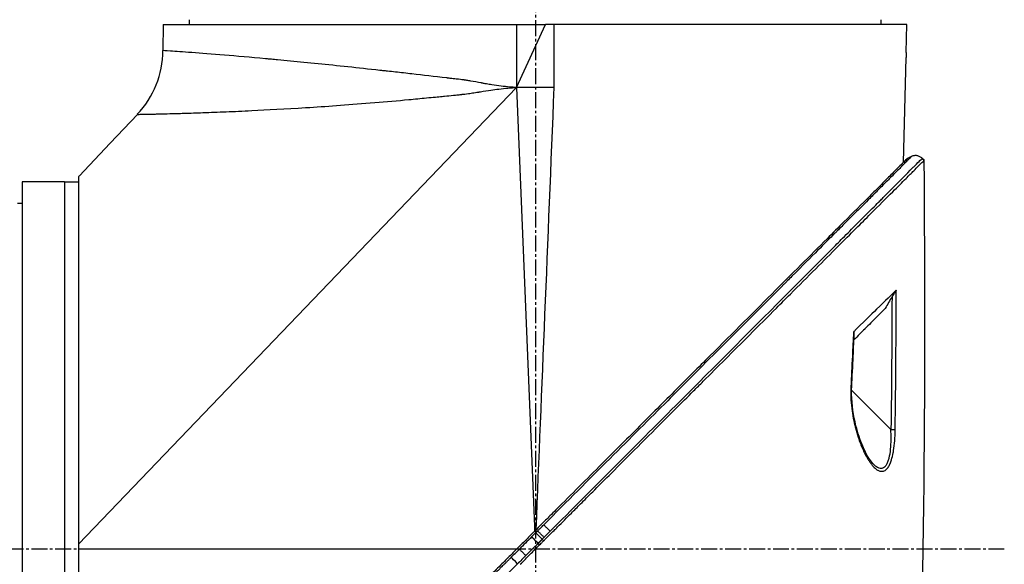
# Model space of a CAD drawing. Header units: millimetres. Extents: x 0 to 4378, y 0 to 2397.
# Tile 110 of 256: x 298 to 402, y 1757 to 1815. Entities that reach past the tile are written whole.
import ezdxf

# ---------------------------------------------------------------- set-up
doc = ezdxf.new("R2010")
doc.units = ezdxf.units.MM
doc.header["$LTSCALE"] = 0.2
doc.linetypes.add('CENTER2', pattern=[1.125, 0.75, -0.125, 0.125, -0.125])
doc.layers.add('02_Center Line', color=1, linetype='CENTER2')

# ---------------------------------------------------------------- blocks, each defined once
blk = doc.blocks.new('A$C30b498c3')
for p, q in [((71.18, 1314.2), (71.16, 1311.42)), ((71.18, 1314.2), (108.7, 1314.2)), ((73.99, 1314.2), (73.98, 1314.7)), ((108.7, 1314.2), (111.78, 1314.2)), ((108.7, 1314.2), (108.7, 1307.5)), ((108.7, 1307.5), (111.78, 1314.2)), ((112.7, 1314.2), (111.78, 1314.2)), ((150.15, 1314.2), (112.7, 1314.2)), ((112.7, 1307.5), (112.7, 1314.2)), ((147.41, 1314.2), (147.42, 1314.7)), ((150.07, 1311.2), (150.15, 1314.2)), ((149.77, 1299.55), (150.06, 1310.7)), ((62.2, 1259.02), (108.7, 1307.5)), ((108.7, 1307.5), (110.6, 1260.88)), ((112.7, 1307.5), (108.7, 1307.5)), ((68.44, 1304.65), (65.56, 1301.6)), ((62.27, 1298.1), (65.57, 1301.6)), ((65.56, 1301.6), (65.57, 1301.6)), ((150.18, 1299.73), (150.18, 1299.73)), ((151.97, 1299.77), (151.77, 1299.98)), ((151.77, 1299.98), (151.97, 1299.77)), ((56.2, 1297.5), (56.2, 1219.5)), ((60.7, 1297.5), (56.2, 1297.5)), ((60.7, 1297.5), (60.7, 1219.5)), ((60.7, 1297.5), (62.2, 1297.5)), ((60.7, 1297.5), (60.7, 1219.5)), ((62.2, 1298.03), (62.2, 1259.02)), ((149.73, 1297.93), (149.73, 1297.93)), ((55.7, 1295.21), (56.2, 1295.22)), ((146.99, 1283.19), (146.99, 1283.19)), ((148.45, 1271.19), (144.27, 1275.37)), ((111.34, 1274.18), (111.34, 1274.18)), ((148.89, 1270.8), (148.89, 1270.8)), ((111.14, 1269.4), (111.14, 1269.4)), ((111.05, 1267.07), (111.05, 1267.07)), ((111.07, 1267.57), (111.07, 1267.57)), ((146.54, 1267.57), (146.54, 1267.57)), ((147.55, 1266.75), (147.55, 1266.75)), ((110.6, 1260.88), (110.62, 1260.4)), ((62.2, 1259.02), (62.2, 1258.5)), ((111.15, 1258.95), (110.99, 1259.11)), ((111.42, 1259.54), (111.58, 1259.38)), ((62.2, 1258.5), (62.2, 1219.5)), ((108.72, 1258.5), (62.2, 1258.5)), ((62.2, 1258.5), (62.2, 1219.5))]:
    blk.add_line(p, q)
blk.add_arc((61.16, 1311.51), 10, 316.7002, 359.5)
at = {"extrusion": (0, 0, -1)}
for centre, major_axis, ratio, start_param, end_param in [((62.26, 1298.11), (-0.645, -0.685), 0.008693, 4.712313, 4.818503), ((62.26, 1298.11), (0.645, 0.685), 0.008695, 1.57072, 1.676912), ((-785.76, 1322.85), (-811.25, -457.19), 0.999757, 3.699285, 3.702015), ((-766.21, 1321.93), (-796.38, -443.68), 0.999758, 3.69711, 3.700721), ((143.94, 1279.01), (0.499, -0.023), 0.017622, 5.662599, 6.283185), ((143.78, 1275.72), (0.499, -0.025), 0.017552, 5.653897, 6.283186), ((110.99, 1259.11), (-0.707, 0.707), 0.000023, 4.712389, 6.027061), ((111.51, 1259.64), (-58.38, -58.45), 0.000062, 4.699422, 4.710548), ((108.82, 1256.94), (-0.707, 0.708), 0.013293, 4.712381, 6.026413)]:
    blk.add_ellipse(centre, major_axis=major_axis, ratio=ratio, start_param=start_param, end_param=end_param, dxfattribs=at)
for points, knots in [([(108.7, 1307.5), (108.23, 1307.52), (107.68, 1307.57), (106.75, 1307.69), (106.42, 1307.74), (105.89, 1307.82), (105.62, 1307.86), (105.29, 1307.92), (105.13, 1307.95), (105.04, 1307.97), (105.01, 1307.97), (104.98, 1307.98), (104.97, 1307.98), (104.53, 1308.06), (104.16, 1308.13), (103.7, 1308.21), (103.56, 1308.23), (103.37, 1308.26), (103.29, 1308.27), (103.19, 1308.29), (103.15, 1308.29), (103.13, 1308.3), (103.12, 1308.3), (103.11, 1308.3), (103.11, 1308.3), (103.03, 1308.31), (102.83, 1308.33), (102.37, 1308.39), (102.19, 1308.41), (101.87, 1308.45), (101.76, 1308.46), (101.59, 1308.48), (101.49, 1308.49), (101.38, 1308.5), (101.32, 1308.51), (101.29, 1308.51), (101.28, 1308.52), (101.27, 1308.52), (100, 1308.67), (98.77, 1308.81), (97, 1309.01), (96.42, 1309.07), (95.57, 1309.17), (95.15, 1309.21), (94.66, 1309.27), (94.42, 1309.29), (94.3, 1309.31), (94.25, 1309.31), (94.22, 1309.32), (94.2, 1309.32), (91.86, 1309.58), (89.66, 1309.81), (86.61, 1310.12), (85.63, 1310.21), (84.23, 1310.35), (83.78, 1310.39), (83.11, 1310.45), (82.78, 1310.48), (82.41, 1310.52), (82.22, 1310.54), (82.13, 1310.54), (82.09, 1310.55), (82.06, 1310.55), (82.05, 1310.55), (80.47, 1310.7), (79, 1310.82), (76.37, 1311.04), (75.21, 1311.13), (73.27, 1311.28), (72.5, 1311.33), (71.44, 1311.4), (71.16, 1311.42), (71.16, 1311.42)], [0, 0, 0, 0, 0.03125, 0.03125, 0.046875, 0.046875, 0.054688, 0.058594, 0.060547, 0.061523, 0.062012, 0.062012, 0.0625, 0.0625, 0.078125, 0.078125, 0.085938, 0.085938, 0.089844, 0.091797, 0.092773, 0.093262, 0.093506, 0.093506, 0.09375, 0.09375, 0.109375, 0.109375, 0.117188, 0.117188, 0.121094, 0.121094, 0.123047, 0.124023, 0.124512, 0.124878, 0.124878, 0.125, 0.125, 0.1875, 0.1875, 0.21875, 0.21875, 0.234375, 0.242188, 0.246094, 0.248047, 0.249023, 0.249023, 0.25, 0.25, 0.375, 0.375, 0.4375, 0.4375, 0.46875, 0.46875, 0.484375, 0.492188, 0.496094, 0.498047, 0.499023, 0.499023, 0.5, 0.5, 0.625, 0.625, 0.75, 0.75, 0.875, 0.875, 1, 1, 1, 1]), ([(150.07, 1311.2), (150.07, 1311.15), (150.07, 1311.1), (150.06, 1310.99), (150.06, 1310.94), (150.06, 1310.85), (150.06, 1310.81), (150.06, 1310.75), (150.06, 1310.72), (150.06, 1310.71), (150.06, 1310.7), (150.06, 1310.7), (150.06, 1310.7), (150.06, 1310.7), (150.06, 1310.7), (150.06, 1310.7), (150.06, 1310.7), (150.06, 1310.7)], [-0.15745551, -0.15745551, -0.15745551, -0.15745551, -0.14166117, -0.14166117, -0.12412913, -0.12412913, -0.1081014, -0.1081014, -0.0880942, -0.0880942, -0.08251292, -0.08251292, -0.08028474, -0.08028474, -0.07872837, -0.07872837, -0.07872826, -0.07872826, -0.07872826, -0.07872826]), ([(68.44, 1304.65), (68.44, 1304.65), (68.49, 1304.65), (68.62, 1304.65), (68.69, 1304.65), (68.77, 1304.66), (68.87, 1304.66), (68.92, 1304.66), (68.98, 1304.66), (69.04, 1304.66), (69.07, 1304.66), (69.1, 1304.66), (69.13, 1304.66), (69.15, 1304.66), (69.17, 1304.66), (69.19, 1304.66), (69.19, 1304.66), (69.2, 1304.66), (69.21, 1304.66), (69.22, 1304.66), (69.22, 1304.66), (69.23, 1304.66), (69.23, 1304.66), (69.23, 1304.66), (69.23, 1304.66), (69.23, 1304.66), (69.24, 1304.66), (69.24, 1304.66), (69.36, 1304.67), (69.49, 1304.67), (69.66, 1304.67), (69.74, 1304.67), (69.83, 1304.68), (69.92, 1304.68), (69.97, 1304.68), (70.02, 1304.68), (70.07, 1304.68), (70.1, 1304.68), (70.13, 1304.68), (70.15, 1304.68), (70.17, 1304.68), (70.18, 1304.68), (70.19, 1304.68), (70.2, 1304.68), (70.21, 1304.68), (70.22, 1304.68), (70.22, 1304.68), (70.23, 1304.68), (70.23, 1304.68), (70.23, 1304.68), (70.24, 1304.68), (70.24, 1304.68), (70.38, 1304.69), (70.55, 1304.69), (70.78, 1304.7), (70.89, 1304.7), (71.02, 1304.7), (71.16, 1304.71), (71.23, 1304.71), (71.3, 1304.71), (71.38, 1304.71), (71.41, 1304.71), (71.45, 1304.71), (71.49, 1304.71), (71.51, 1304.72), (71.53, 1304.72), (71.55, 1304.72), (71.57, 1304.72), (71.58, 1304.72), (71.59, 1304.72), (71.6, 1304.72), (71.61, 1304.72), (71.62, 1304.72), (71.98, 1304.73), (72.33, 1304.74), (72.63, 1304.74), (72.92, 1304.75), (73.17, 1304.76), (73.36, 1304.77), (73.36, 1304.77), (73.36, 1304.77), (73.37, 1304.77), (73.37, 1304.77), (73.39, 1304.77), (73.4, 1304.77), (73.73, 1304.78), (74.06, 1304.79), (74.4, 1304.8), (74.73, 1304.81), (75.07, 1304.82), (75.4, 1304.83), (75.42, 1304.83), (75.44, 1304.83), (75.47, 1304.83), (76.21, 1304.86), (77.01, 1304.89), (77.87, 1304.93), (78.72, 1304.96), (79.62, 1305), (80.58, 1305.05), (80.59, 1305.05), (80.59, 1305.05), (80.6, 1305.05), (82.24, 1305.13), (84.13, 1305.23), (86.3, 1305.36), (86.45, 1305.37), (86.61, 1305.38), (86.77, 1305.39), (88.81, 1305.53), (91.1, 1305.69), (93.64, 1305.9), (93.65, 1305.91), (93.66, 1305.91), (93.67, 1305.91), (94.84, 1306), (96.05, 1306.11), (97.28, 1306.22), (97.89, 1306.28), (98.52, 1306.34), (99.14, 1306.4), (99.46, 1306.43), (99.78, 1306.46), (100.09, 1306.49), (100.33, 1306.51), (100.57, 1306.54), (100.81, 1306.56), (100.89, 1306.57), (100.97, 1306.58), (101.05, 1306.58), (101.36, 1306.61), (101.68, 1306.65), (101.99, 1306.68), (102.15, 1306.69), (102.31, 1306.71), (102.47, 1306.73), (102.55, 1306.73), (102.63, 1306.74), (102.71, 1306.75), (102.75, 1306.76), (102.79, 1306.76), (102.83, 1306.76), (102.86, 1306.77), (102.9, 1306.77), (102.94, 1306.78), (102.96, 1306.78), (102.96, 1306.78), (102.96, 1306.78), (103.09, 1306.79), (103.3, 1306.82), (103.61, 1306.86), (103.77, 1306.89), (103.96, 1306.91), (104.17, 1306.95), (104.27, 1306.96), (104.38, 1306.98), (104.5, 1307), (104.56, 1307.01), (104.62, 1307.01), (104.69, 1307.02), (104.72, 1307.03), (104.75, 1307.03), (104.78, 1307.04), (104.8, 1307.04), (104.81, 1307.04), (104.83, 1307.05), (104.84, 1307.05), (104.84, 1307.05), (104.85, 1307.05), (104.86, 1307.05), (104.87, 1307.05), (104.88, 1307.05), (105.28, 1307.12), (105.64, 1307.17), (105.96, 1307.22), (106.28, 1307.27), (106.56, 1307.31), (106.8, 1307.34), (106.8, 1307.34), (106.8, 1307.34), (106.81, 1307.34), (107.15, 1307.38), (107.48, 1307.42), (107.79, 1307.44), (108.11, 1307.47), (108.41, 1307.49), (108.7, 1307.5)], [0, 0, 0, 0, 0.0625, 0.0625, 0.0625, 0.09375, 0.09375, 0.09375, 0.109375, 0.109375, 0.109375, 0.117187, 0.117187, 0.117187, 0.121094, 0.121094, 0.121094, 0.123047, 0.123047, 0.123047, 0.124023, 0.124023, 0.124023, 0.124512, 0.124512, 0.124512, 0.125, 0.125, 0.125, 0.15625, 0.15625, 0.15625, 0.171875, 0.171875, 0.171875, 0.179687, 0.179687, 0.179687, 0.183594, 0.183594, 0.183594, 0.185547, 0.185547, 0.185547, 0.186523, 0.186523, 0.186523, 0.187256, 0.187256, 0.187256, 0.1875, 0.1875, 0.1875, 0.21875, 0.21875, 0.21875, 0.234375, 0.234375, 0.234375, 0.242187, 0.242187, 0.242187, 0.246094, 0.246094, 0.246094, 0.248047, 0.248047, 0.248047, 0.249023, 0.249023, 0.249023, 0.25, 0.25, 0.25, 0.28125, 0.28125, 0.28125, 0.312012, 0.312012, 0.312012, 0.312378, 0.312378, 0.312378, 0.313476, 0.313476, 0.313476, 0.34375, 0.34375, 0.34375, 0.373047, 0.373047, 0.373047, 0.375, 0.375, 0.375, 0.4375, 0.4375, 0.4375, 0.499512, 0.499512, 0.499512, 0.5, 0.5, 0.5, 0.625, 0.625, 0.625, 0.633846, 0.633846, 0.633846, 0.749512, 0.749512, 0.749512, 0.75, 0.75, 0.75, 0.8125, 0.8125, 0.8125, 0.84375, 0.84375, 0.84375, 0.859375, 0.859375, 0.859375, 0.871094, 0.871094, 0.871094, 0.875, 0.875, 0.875, 0.890625, 0.890625, 0.890625, 0.898438, 0.898438, 0.898438, 0.902344, 0.902344, 0.902344, 0.904297, 0.904297, 0.904297, 0.906128, 0.906128, 0.906128, 0.907048, 0.907048, 0.907048, 0.921875, 0.921875, 0.921875, 0.929688, 0.929688, 0.929688, 0.933594, 0.933594, 0.933594, 0.935547, 0.935547, 0.935547, 0.936523, 0.936523, 0.936523, 0.937012, 0.937012, 0.937012, 0.937256, 0.937256, 0.937256, 0.9375, 0.9375, 0.9375, 0.953125, 0.953125, 0.953125, 0.968506, 0.968506, 0.968506, 0.96875, 0.96875, 0.96875, 0.984375, 0.984375, 0.984375, 1, 1, 1, 1]), ([(150.18, 1299.96), (150.18, 1299.96), (150.15, 1299.93), (150.03, 1299.82), (149.95, 1299.73), (149.59, 1299.38), (149.25, 1299.03), (148.5, 1298.28), (148.15, 1297.94), (147.55, 1297.33), (147.32, 1297.1), (146.8, 1296.58), (146.5, 1296.28), (145.37, 1295.15), (144.45, 1294.23), (142.88, 1292.66), (142.28, 1292.06), (138.17, 1287.95), (133.78, 1283.56), (128.16, 1277.93), (127.55, 1277.33), (125.6, 1275.38), (124.25, 1274.03), (121.4, 1271.18), (119.9, 1269.68), (116.77, 1266.55), (115.14, 1264.92), (113.08, 1262.86), (112.66, 1262.44), (111.93, 1261.71), (111.63, 1261.41), (111.12, 1260.9), (110.87, 1260.65), (110.52, 1260.3), (110.5, 1260.28), (110.08, 1259.86), (109.89, 1259.67), (109.52, 1259.3), (109.34, 1259.12), (109.02, 1258.79), (108.88, 1258.66), (108.64, 1258.42), (108.55, 1258.33), (108.35, 1258.13), (108.25, 1258.03), (107.86, 1257.64), (107.57, 1257.35), (106.89, 1256.67), (106.48, 1256.26), (104.42, 1254.2), (102.79, 1252.57), (99.65, 1249.43), (98.15, 1247.93), (93.92, 1243.7), (91.23, 1241.01), (88.09, 1237.87), (87.54, 1237.32), (85.95, 1235.73), (84.93, 1234.7), (82.06, 1231.84), (80.28, 1230.06), (77.96, 1227.74), (77.31, 1227.09), (76.14, 1225.91), (75.61, 1225.39), (74.67, 1224.44), (74.24, 1224.02), (73.13, 1222.91), (72.49, 1222.27), (71.5, 1221.28), (71.12, 1220.9), (70.66, 1220.44), (70.54, 1220.32), (70.24, 1220.02), (70.07, 1219.84), (69.69, 1219.47), (69.53, 1219.3), (69.35, 1219.13), (69.31, 1219.09), (69.27, 1219.05), (69.26, 1219.03), (69.25, 1219.02), (69.24, 1219.02), (69.24, 1219.02), (69.24, 1219.02), (69.24, 1219.02), (69.24, 1219.02), (69.24, 1219.02), (69.24, 1219.02), (69.24, 1219.02)], [0, 0, 0, 0, 0.264332, 0.264332, 0.528758, 0.528758, 1.056139, 1.056139, 1.406505, 1.406505, 1.606603, 1.606603, 1.835356, 1.835356, 2.445847, 2.445847, 2.794554, 2.794554, 4.769924, 4.769924, 5.00797, 5.00797, 5.526041, 5.526041, 6.089229, 6.089229, 6.695329, 6.695329, 6.850985, 6.850985, 6.965758, 6.965758, 7.072004, 7.072004, 7.117238, 7.117238, 7.152898, 7.152898, 7.188974, 7.188974, 7.2161, 7.2161, 7.234487, 7.234487, 7.254339, 7.254339, 7.310164, 7.310164, 7.395171, 7.395171, 7.733586, 7.733586, 8.048233, 8.048233, 8.627304, 8.627304, 8.751092, 8.751092, 8.989797, 8.989797, 9.432477, 9.432477, 9.613385, 9.613385, 9.771568, 9.771568, 9.909899, 9.909899, 10.152258, 10.152258, 10.334616, 10.334616, 10.403043, 10.403043, 10.523121, 10.523121, 10.703617, 10.703617, 10.793786, 10.793786, 10.838901, 10.838901, 10.861447, 10.861447, 10.872715, 10.872715, 10.878346, 10.878346, 10.883825, 10.883825, 10.883825, 10.883825]), ([(150.63, 1300.17), (150.63, 1300.17), (150.56, 1300.11), (150.4, 1299.95), (150.4, 1299.94), (150.39, 1299.94), (150.39, 1299.93), (150.3, 1299.85), (150.19, 1299.74), (150.05, 1299.6), (149.99, 1299.53), (149.91, 1299.46), (149.83, 1299.37), (149.79, 1299.33), (149.74, 1299.29), (149.7, 1299.24), (149.68, 1299.22), (149.66, 1299.2), (149.63, 1299.18), (149.63, 1299.18), (149.63, 1299.18), (149.63, 1299.18), (149.61, 1299.15), (149.57, 1299.12), (149.56, 1299.1), (149.34, 1298.88), (149.03, 1298.57), (148.56, 1298.1), (148.32, 1297.86), (148.04, 1297.58), (147.72, 1297.26), (147.56, 1297.09), (147.38, 1296.92), (147.19, 1296.73), (147.1, 1296.64), (147, 1296.54), (146.9, 1296.44), (146.85, 1296.39), (146.8, 1296.34), (146.75, 1296.29), (146.73, 1296.27), (146.71, 1296.24), (146.69, 1296.22), (146.68, 1296.22), (146.68, 1296.21), (146.67, 1296.21), (146.64, 1296.18), (146.6, 1296.13), (146.59, 1296.13), (146.45, 1295.98), (146.07, 1295.6), (145.38, 1294.91), (145.03, 1294.56), (144.6, 1294.13), (144.08, 1293.61), (143.82, 1293.35), (143.54, 1293.07), (143.23, 1292.76), (143.07, 1292.6), (142.91, 1292.44), (142.75, 1292.27), (142.66, 1292.19), (142.58, 1292.1), (142.49, 1292.02), (142.45, 1291.97), (142.4, 1291.93), (142.36, 1291.88), (142.34, 1291.87), (142.32, 1291.85), (142.31, 1291.83), (142.3, 1291.83), (142.3, 1291.82), (142.29, 1291.82), (142.26, 1291.79), (142.23, 1291.75), (142.22, 1291.75), (141.53, 1291.06), (140.18, 1289.7), (137.94, 1287.46), (137.78, 1287.29), (137.61, 1287.13), (137.44, 1286.96), (137.36, 1286.87), (137.27, 1286.79), (137.18, 1286.7), (137.14, 1286.66), (137.1, 1286.61), (137.05, 1286.57), (137.03, 1286.55), (137.01, 1286.52), (136.98, 1286.5), (136.96, 1286.47), (136.93, 1286.45), (136.92, 1286.44), (134.34, 1283.85), (130.97, 1280.48), (126.73, 1276.24), (126.09, 1275.59), (125.43, 1274.93), (124.75, 1274.25), (120.94, 1270.44), (116.53, 1266.02), (111.58, 1261.07)], [0, 0, 0, 0, 0.06075, 0.06075, 0.06075, 0.0625, 0.0625, 0.0625, 0.09375, 0.09375, 0.09375, 0.109375, 0.109375, 0.109375, 0.117188, 0.117188, 0.117188, 0.120939, 0.120939, 0.120939, 0.121094, 0.121094, 0.121094, 0.125, 0.125, 0.125, 0.1875, 0.1875, 0.1875, 0.21875, 0.21875, 0.21875, 0.234375, 0.234375, 0.234375, 0.242188, 0.242188, 0.242188, 0.246094, 0.246094, 0.246094, 0.247666, 0.247666, 0.247666, 0.248047, 0.248047, 0.248047, 0.25, 0.25, 0.25, 0.3125, 0.3125, 0.3125, 0.34375, 0.34375, 0.34375, 0.359375, 0.359375, 0.359375, 0.367187, 0.367187, 0.367187, 0.371094, 0.371094, 0.371094, 0.373047, 0.373047, 0.373047, 0.373765, 0.373765, 0.373765, 0.374023, 0.374023, 0.374023, 0.37516, 0.37516, 0.37516, 0.484375, 0.484375, 0.484375, 0.492187, 0.492187, 0.492187, 0.496094, 0.496094, 0.496094, 0.498047, 0.498047, 0.498047, 0.498931, 0.498931, 0.498931, 0.5, 0.5, 0.5, 0.75, 0.75, 0.75, 0.788006, 0.788006, 0.788006, 1, 1, 1, 1]), ([(111.58, 1259.38), (111.63, 1259.43), (111.67, 1259.47), (111.77, 1259.57), (111.81, 1259.61), (111.95, 1259.75), (112.04, 1259.84), (112.32, 1260.11), (112.5, 1260.3), (112.8, 1260.6), (112.93, 1260.72), (113.54, 1261.34), (114.03, 1261.82), (114.84, 1262.64), (115.16, 1262.96), (115.92, 1263.72), (116.35, 1264.15), (117.36, 1265.16), (117.94, 1265.74), (119.28, 1267.08), (120.04, 1267.84), (121.82, 1269.62), (122.83, 1270.63), (124.41, 1272.21), (124.98, 1272.78), (126.2, 1274), (126.85, 1274.65), (127.83, 1275.63), (128.18, 1275.97), (129.29, 1277.09), (130.07, 1277.87), (131.71, 1279.5), (132.57, 1280.37), (134.39, 1282.19), (135.35, 1283.15), (136.79, 1284.59), (137.28, 1285.08), (138.69, 1286.49), (139.59, 1287.39), (141.27, 1289.07), (142.05, 1289.85), (143.48, 1291.28), (144.12, 1291.92), (145.27, 1293.07), (145.79, 1293.59), (147.14, 1294.94), (147.94, 1295.73), (149.16, 1296.96), (149.63, 1297.43), (150.36, 1298.16), (150.63, 1298.43), (151.05, 1298.85), (151.21, 1299.01), (151.55, 1299.35), (151.71, 1299.51), (151.87, 1299.67), (151.91, 1299.71), (151.95, 1299.75), (151.96, 1299.76), (151.97, 1299.77), (151.97, 1299.77), (151.97, 1299.77), (151.97, 1299.77), (151.97, 1299.77), (151.97, 1299.77), (151.97, 1299.77), (151.97, 1299.77), (151.97, 1299.77)], [-7.729592, -7.729592, -7.729592, -7.729592, -7.71044, -7.71044, -7.69072, -7.69072, -7.65201, -7.65201, -7.574312, -7.574312, -7.522506, -7.522506, -7.315221, -7.315221, -7.177151, -7.177151, -6.993063, -6.993063, -6.7477, -6.7477, -6.420577, -6.420577, -5.984557, -5.984557, -5.735856, -5.735856, -5.451942, -5.451942, -5.300422, -5.300422, -4.9539, -4.9539, -4.557704, -4.557704, -4.105179, -4.105179, -3.863816, -3.863816, -3.40942, -3.40942, -2.98401, -2.98401, -2.611687, -2.611687, -2.28576, -2.28576, -1.715015, -1.715015, -1.28633, -1.28633, -0.964845, -0.964845, -0.723574, -0.723574, -0.36177, -0.36177, -0.180858, -0.180858, -0.090444, -0.090444, -0.045229, -0.045229, -0.022617, -0.022617, -0.011309, -0.011309, -0.000001, -0.000001, -0.000001, -0.000001]), ([(112.27, 1260.39), (116.86, 1264.99), (121.34, 1269.47), (125.56, 1273.7), (129.95, 1278.1), (134.09, 1282.24), (137.76, 1285.92), (137.81, 1285.98), (137.89, 1286.06), (137.92, 1286.09), (137.97, 1286.13), (138, 1286.17), (138.04, 1286.2), (139.06, 1287.23), (140.47, 1288.64), (142.13, 1290.3), (142.51, 1290.69), (142.91, 1291.09), (143.32, 1291.5), (143.82, 1292), (144.34, 1292.52), (144.86, 1293.05), (145.34, 1293.52), (145.82, 1294), (146.29, 1294.48), (146.53, 1294.72), (146.77, 1294.96), (147, 1295.2), (147.12, 1295.31), (147.24, 1295.43), (147.36, 1295.55), (147.47, 1295.67), (147.6, 1295.79), (147.7, 1295.9), (147.72, 1295.92), (147.74, 1295.93), (147.76, 1295.95), (149.18, 1297.38), (150.14, 1298.35), (150.75, 1298.96), (150.84, 1299.05), (150.92, 1299.13), (150.99, 1299.2), (151.24, 1299.45), (151.41, 1299.63), (151.53, 1299.75), (151.71, 1299.92), (151.75, 1299.97), (151.76, 1299.98)], [0, 0, 0, 0, 0.243156, 0.243156, 0.243156, 0.496094, 0.496094, 0.496094, 0.49988, 0.49988, 0.49988, 0.504451, 0.504451, 0.504451, 0.625, 0.625, 0.625, 0.652935, 0.652935, 0.652935, 0.6875, 0.6875, 0.6875, 0.71875, 0.71875, 0.71875, 0.734375, 0.734375, 0.734375, 0.742187, 0.742187, 0.742187, 0.75, 0.75, 0.75, 0.751384, 0.751384, 0.751384, 0.859711, 0.859711, 0.859711, 0.875, 0.875, 0.875, 0.92633, 0.92633, 0.92633, 1, 1, 1, 1]), ([(151.76, 1299.98), (151.73, 1300.01), (151.69, 1300.04), (151.65, 1300.07), (151.61, 1300.1), (151.57, 1300.13), (151.52, 1300.15), (151.48, 1300.18), (151.43, 1300.2), (151.38, 1300.22), (151.33, 1300.23), (151.28, 1300.25), (151.23, 1300.26), (151.18, 1300.27), (151.12, 1300.27), (151.07, 1300.27), (151.02, 1300.27), (150.97, 1300.27), (150.91, 1300.26), (150.86, 1300.25), (150.81, 1300.24), (150.77, 1300.23), (150.72, 1300.21), (150.67, 1300.2), (150.63, 1300.17)], [0.00001, 0.00001, 0.00001, 0.00001, 0.125, 0.125, 0.125, 0.25, 0.25, 0.25, 0.375, 0.375, 0.375, 0.5, 0.5, 0.5, 0.625, 0.625, 0.625, 0.75, 0.75, 0.75, 0.875, 0.875, 0.875, 1, 1, 1, 1]), ([(149.01, 1285.98), (148.55, 1285.54), (147.86, 1284.86), (146.31, 1283.35), (145.47, 1282.54), (144.46, 1281.54)], [0.0000029, 0.0000029, 0.0000029, 0.0000029, 0.3832328, 0.3832328, 0.6375563, 0.6375563, 0.6375563, 0.6375563]), ([(149.01, 1285.98), (149, 1285.97), (148.99, 1285.95), (148.96, 1285.91), (148.94, 1285.89), (148.89, 1285.81), (148.84, 1285.75), (148.72, 1285.56), (148.64, 1285.42), (148.56, 1285.29)], [0, 0, 0, 0, 0.00895126, 0.00895126, 0.01944765, 0.01944765, 0.04220813, 0.04220813, 0.0762287, 0.0762287, 0.0762287, 0.0762287]), ([(148.56, 1285.29), (148.44, 1285.08), (148.32, 1284.87), (148.08, 1284.46), (147.96, 1284.25), (147.84, 1284.04)], [-0.1435857, -0.1435857, -0.1435857, -0.1435857, -0.0718018, -0.0718018, -0.0000074, -0.0000074, -0.0000074, -0.0000074]), ([(147.84, 1284.04), (147.53, 1283.74), (147.22, 1283.43), (146.89, 1283.09), (146.51, 1282.71), (146.11, 1282.31), (145.69, 1281.89), (145.68, 1281.88), (145.67, 1281.87), (145.66, 1281.86), (145.29, 1281.49), (144.91, 1281.11), (144.52, 1280.72)], [0.0000092, 0.0000092, 0.0000092, 0.0000092, 0.2496691, 0.2496691, 0.2496691, 0.5366951, 0.5366951, 0.5366951, 0.5448948, 0.5448948, 0.5448948, 0.7978621, 0.7978621, 0.7978621, 0.7978621]), ([(144.55, 1281.55), (144.55, 1281.56), (144.55, 1281.57), (144.54, 1281.58), (144.53, 1281.58), (144.51, 1281.58), (144.5, 1281.57), (144.49, 1281.56), (144.48, 1281.55), (144.46, 1281.54)], [0.12759185, 0.12759185, 0.12759185, 0.12759185, 0.14159583, 0.14159583, 0.15768994, 0.15768994, 0.1672569, 0.1672569, 0.17680899, 0.17680899, 0.17680899, 0.17680899]), ([(144.19, 1275.71), (144.17, 1275.34), (144.17, 1274.96), (144.18, 1274.58), (144.2, 1274.2), (144.24, 1273.82), (144.28, 1273.48), (144.28, 1273.46), (144.28, 1273.45), (144.28, 1273.43), (144.33, 1273.09), (144.38, 1272.74), (144.45, 1272.4), (144.51, 1272.06), (144.59, 1271.74), (144.66, 1271.43), (144.67, 1271.41), (144.67, 1271.39), (144.68, 1271.37), (144.77, 1271.03), (144.86, 1270.71), (144.97, 1270.39), (145.04, 1270.15), (145.12, 1269.92), (145.21, 1269.69), (145.24, 1269.61), (145.27, 1269.53), (145.3, 1269.46), (145.39, 1269.26), (145.47, 1269.07), (145.55, 1268.88), (145.67, 1268.64), (145.77, 1268.43), (145.91, 1268.2), (145.98, 1268.07), (146.05, 1267.96), (146.12, 1267.85), (146.18, 1267.76), (146.24, 1267.67), (146.31, 1267.57), (146.39, 1267.47), (146.46, 1267.38), (146.54, 1267.3), (146.56, 1267.27), (146.58, 1267.25), (146.6, 1267.23), (146.65, 1267.18), (146.7, 1267.13), (146.76, 1267.07), (146.85, 1267), (146.93, 1266.93), (147.01, 1266.88), (147.05, 1266.86), (147.08, 1266.85), (147.11, 1266.83), (147.16, 1266.81), (147.21, 1266.79), (147.26, 1266.77), (147.31, 1266.76), (147.35, 1266.76), (147.38, 1266.75), (147.48, 1266.74), (147.56, 1266.75), (147.65, 1266.77), (147.7, 1266.79), (147.76, 1266.82), (147.82, 1266.85), (147.85, 1266.87), (147.88, 1266.89), (147.91, 1266.91), (147.99, 1266.98), (148.06, 1267.06), (148.14, 1267.17), (148.21, 1267.27), (148.28, 1267.39), (148.34, 1267.52), (148.34, 1267.53), (148.34, 1267.54), (148.35, 1267.55), (148.4, 1267.67), (148.45, 1267.81), (148.5, 1267.96), (148.58, 1268.2), (148.64, 1268.47), (148.69, 1268.71), (148.7, 1268.79), (148.72, 1268.88), (148.73, 1268.97), (148.78, 1269.29), (148.82, 1269.65), (148.85, 1269.97), (148.85, 1270), (148.85, 1270.03), (148.85, 1270.06), (148.86, 1270.16), (148.87, 1270.25), (148.87, 1270.34), (148.88, 1270.43), (148.88, 1270.51), (148.88, 1270.59), (148.88, 1270.6), (148.88, 1270.61), (148.88, 1270.63), (148.89, 1270.8), (148.89, 1270.97), (148.9, 1271.19)], [0, 0, 0, 0, 0.06061, 0.06061, 0.06061, 0.122541, 0.122541, 0.122541, 0.125, 0.125, 0.125, 0.18804, 0.18804, 0.18804, 0.25, 0.25, 0.25, 0.254168, 0.254168, 0.254168, 0.323919, 0.323919, 0.323919, 0.375, 0.375, 0.375, 0.39207, 0.39207, 0.39207, 0.4375, 0.4375, 0.4375, 0.5, 0.5, 0.5, 0.533908, 0.533908, 0.533908, 0.5625, 0.5625, 0.5625, 0.59375, 0.59375, 0.59375, 0.602455, 0.602455, 0.602455, 0.625, 0.625, 0.625, 0.65625, 0.65625, 0.65625, 0.669312, 0.669312, 0.669312, 0.6875, 0.6875, 0.6875, 0.700546, 0.700546, 0.700546, 0.731289, 0.731289, 0.731289, 0.75, 0.75, 0.75, 0.759109, 0.759109, 0.759109, 0.785061, 0.785061, 0.785061, 0.81088, 0.81088, 0.81088, 0.8125, 0.8125, 0.8125, 0.835978, 0.835978, 0.835978, 0.875, 0.875, 0.875, 0.888263, 0.888263, 0.888263, 0.9375, 0.9375, 0.9375, 0.942362, 0.942362, 0.942362, 0.956225, 0.956225, 0.956225, 0.96875, 0.96875, 0.96875, 0.970886, 0.970886, 0.970886, 1, 1, 1, 1]), ([(146.54, 1267.57), (146.38, 1267.75), (146.21, 1267.98), (145.83, 1268.59), (145.63, 1268.99), (145.17, 1270.08), (144.93, 1270.81), (144.47, 1272.64), (144.29, 1273.79), (144.27, 1275.2), (144.27, 1275.45), (144.28, 1275.7)], [0, 0, 0, 0, 0.1280722, 0.1280722, 0.2960747, 0.2960747, 0.5550044, 0.5550044, 0.9049489, 0.9049489, 0.9799785, 0.9799785, 0.9799785, 0.9799785]), ([(146.54, 1267.57), (146.7, 1267.41), (146.87, 1267.27), (147.03, 1267.18), (147.12, 1267.14), (147.2, 1267.1), (147.29, 1267.09), (147.37, 1267.07), (147.45, 1267.08), (147.53, 1267.1), (147.61, 1267.12), (147.69, 1267.15), (147.76, 1267.21), (147.84, 1267.27), (147.9, 1267.34), (147.96, 1267.44), (148.03, 1267.53), (148.08, 1267.64), (148.13, 1267.76), (148.18, 1267.88), (148.22, 1268.02), (148.26, 1268.16), (148.33, 1268.45), (148.38, 1268.76), (148.41, 1269.1), (148.45, 1269.43), (148.46, 1269.78), (148.46, 1270.12), (148.46, 1270.21), (148.46, 1270.3), (148.46, 1270.39), (148.46, 1270.47), (148.46, 1270.56), (148.46, 1270.64)], [0.5829129, 0.5829129, 0.5829129, 0.5829129, 0.6456407, 0.6456407, 0.6456407, 0.6779228, 0.6779228, 0.6779228, 0.7102048, 0.7102048, 0.7102048, 0.7424869, 0.7424869, 0.7424869, 0.7747689, 0.7747689, 0.7747689, 0.8070509, 0.8070509, 0.8070509, 0.839333, 0.839333, 0.839333, 0.903897, 0.903897, 0.903897, 0.9684611, 0.9684611, 0.9684611, 0.9846021, 0.9846021, 0.9846021, 1, 1, 1, 1]), ([(110.94, 1260.42), (111.01, 1260.5), (111.08, 1260.57), (111.15, 1260.64), (111.19, 1260.68), (111.22, 1260.71), (111.26, 1260.75), (111.36, 1260.85), (111.47, 1260.96), (111.58, 1261.07)], [0, 0, 0, 0, 0.33333, 0.33333, 0.33333, 0.5, 0.5, 0.5, 1, 1, 1, 1]), ([(111.58, 1261.07), (111.59, 1261.06), (111.6, 1261.05), (111.62, 1261.03), (111.63, 1261.02), (111.65, 1261), (111.67, 1260.98), (111.7, 1260.96), (111.72, 1260.94), (111.75, 1260.91), (111.77, 1260.88), (111.8, 1260.85), (111.84, 1260.82), (111.87, 1260.79), (111.9, 1260.76), (111.94, 1260.72), (111.97, 1260.69), (112.01, 1260.65), (112.05, 1260.61), (112.09, 1260.58), (112.12, 1260.54), (112.16, 1260.5), (112.2, 1260.46), (112.23, 1260.43), (112.27, 1260.39)], [0, 0, 0, 0, 0.125, 0.125, 0.125, 0.25, 0.25, 0.25, 0.375, 0.375, 0.375, 0.5, 0.5, 0.5, 0.625, 0.625, 0.625, 0.75, 0.75, 0.75, 0.875, 0.875, 0.875, 1, 1, 1, 1]), ([(110.3, 1259.79), (110.3, 1259.79), (110.3, 1259.78), (110.29, 1259.78), (109.86, 1259.35), (109.43, 1258.92), (109, 1258.49)], [0, 0, 0, 0, 0.008616, 0.008616, 0.008616, 1, 1, 1, 1]), ([(110.3, 1259.79), (110.44, 1259.93), (110.58, 1260.07), (110.72, 1260.21), (110.73, 1260.22), (110.73, 1260.22), (110.74, 1260.23)], [0, 0, 0, 0, 0.96178, 0.96178, 0.96178, 1, 1, 1, 1]), ([(111.42, 1259.54), (111.39, 1259.58), (111.35, 1259.62), (111.31, 1259.65), (111.27, 1259.69), (111.24, 1259.73), (111.2, 1259.76), (111.16, 1259.8), (111.13, 1259.84), (111.09, 1259.87), (111.06, 1259.91), (111.02, 1259.94), (110.99, 1259.97), (110.96, 1260.01), (110.93, 1260.04), (110.9, 1260.06), (110.87, 1260.09), (110.85, 1260.11), (110.83, 1260.13), (110.81, 1260.16), (110.79, 1260.17), (110.77, 1260.19), (110.76, 1260.21), (110.75, 1260.22), (110.74, 1260.23)], [0, 0, 0, 0, 0.125, 0.125, 0.125, 0.25, 0.25, 0.25, 0.375, 0.375, 0.375, 0.5, 0.5, 0.5, 0.625, 0.625, 0.625, 0.75, 0.75, 0.75, 0.875, 0.875, 0.875, 1, 1, 1, 1]), ([(111.62, 1259.74), (111.59, 1259.78), (111.55, 1259.81), (111.51, 1259.85), (111.47, 1259.89), (111.44, 1259.93), (111.4, 1259.96), (111.36, 1260), (111.33, 1260.04), (111.29, 1260.07), (111.25, 1260.11), (111.22, 1260.14), (111.19, 1260.17), (111.16, 1260.21), (111.13, 1260.23), (111.1, 1260.26), (111.07, 1260.29), (111.05, 1260.31), (111.03, 1260.33), (111.01, 1260.35), (110.99, 1260.37), (110.97, 1260.39), (110.96, 1260.4), (110.95, 1260.42), (110.94, 1260.42)], [0, 0, 0, 0, 0.125, 0.125, 0.125, 0.25, 0.25, 0.25, 0.375, 0.375, 0.375, 0.5, 0.5, 0.5, 0.625, 0.625, 0.625, 0.75, 0.75, 0.75, 0.875, 0.875, 0.875, 1, 1, 1, 1]), ([(109.08, 1256.88), (109.44, 1257.23), (109.86, 1257.66), (110.51, 1258.31), (110.71, 1258.51), (111.15, 1258.95)], [-0.3053506, -0.3053506, -0.3053506, -0.3053506, -0.1855765, -0.1855765, 0, 0, 0, 0]), ([(109.68, 1257.8), (109.83, 1257.95), (109.97, 1258.09), (110.26, 1258.38), (110.4, 1258.52), (110.69, 1258.81), (110.84, 1258.96), (110.99, 1259.11)], [0, 0, 0, 0, 0.332984, 0.332984, 0.66214, 0.66214, 1, 1, 1, 1]), ([(111.15, 1258.95), (111.2, 1259), (111.26, 1259.06), (111.32, 1259.11), (111.39, 1259.19), (111.46, 1259.26), (111.54, 1259.34), (111.55, 1259.35), (111.57, 1259.37), (111.58, 1259.38)], [0, 0, 0, 0, 0.3844855, 0.3844855, 0.3844855, 0.8996816, 0.8996816, 0.8996816, 1, 1, 1, 1]), ([(108.14, 1257.63), (108.28, 1257.77), (108.42, 1257.91), (108.55, 1258.04), (108.56, 1258.05), (108.56, 1258.05), (108.57, 1258.06), (108.72, 1258.21), (108.86, 1258.35), (109, 1258.49)], [0, 0, 0, 0, 0.4462026, 0.4462026, 0.4462026, 0.4637704, 0.4637704, 0.4637704, 1, 1, 1, 1]), ([(109.68, 1257.8), (109.54, 1257.66), (109.39, 1257.51), (109.25, 1257.37), (109.1, 1257.23), (108.96, 1257.08), (108.81, 1256.94)], [0, 0, 0, 0, 0.501604, 0.501604, 0.501604, 1, 1, 1, 1]), ([(109, 1258.49), (109.01, 1258.48), (109.02, 1258.47), (109.04, 1258.45), (109.05, 1258.44), (109.07, 1258.42), (109.09, 1258.4), (109.11, 1258.38), (109.14, 1258.35), (109.16, 1258.32), (109.19, 1258.3), (109.22, 1258.27), (109.25, 1258.24), (109.28, 1258.2), (109.32, 1258.17), (109.35, 1258.14), (109.39, 1258.1), (109.42, 1258.06), (109.46, 1258.03), (109.5, 1257.99), (109.54, 1257.95), (109.57, 1257.91), (109.61, 1257.88), (109.65, 1257.84), (109.68, 1257.8)], [0, 0, 0, 0, 0.125, 0.125, 0.125, 0.25, 0.25, 0.25, 0.375, 0.375, 0.375, 0.5, 0.5, 0.5, 0.625, 0.625, 0.625, 0.75, 0.75, 0.75, 0.875, 0.875, 0.875, 1, 1, 1, 1]), ([(108.81, 1256.94), (108.23, 1256.36), (107.66, 1255.78), (107.08, 1255.2), (105.92, 1254.04), (104.76, 1252.89), (103.61, 1251.74), (102.46, 1250.58), (101.31, 1249.44), (100.16, 1248.29), (99.02, 1247.15), (97.88, 1246.02), (96.75, 1244.89), (96.41, 1244.55), (96.06, 1244.2), (95.71, 1243.85), (94.94, 1243.08), (94.17, 1242.31), (93.4, 1241.54), (92.29, 1240.44), (91.2, 1239.35), (90.12, 1238.27), (89.89, 1238.04), (89.65, 1237.8), (89.42, 1237.57), (89.38, 1237.54), (89.35, 1237.5), (89.31, 1237.47), (89.04, 1237.2), (88.78, 1236.93), (88.51, 1236.67), (88.31, 1236.46), (88.1, 1236.25), (87.89, 1236.05), (87.64, 1235.8), (87.39, 1235.55), (87.14, 1235.3), (87.07, 1235.23), (87, 1235.16), (86.93, 1235.09), (86.87, 1235.03), (86.82, 1234.98), (86.8, 1234.96), (86.75, 1234.91), (86.67, 1234.83), (86.57, 1234.73), (86.46, 1234.62), (86.33, 1234.49), (86.17, 1234.34), (86.17, 1234.33), (86.16, 1234.32), (86.15, 1234.31), (86.08, 1234.24), (86, 1234.16), (85.92, 1234.08), (85.83, 1233.99), (85.71, 1233.88), (85.64, 1233.81), (85.56, 1233.72), (85.47, 1233.63), (85.38, 1233.55), (85.2, 1233.37), (85.04, 1233.2), (84.88, 1233.05), (84.82, 1232.99), (84.77, 1232.93), (84.71, 1232.88), (84.68, 1232.84), (84.66, 1232.82), (84.62, 1232.79), (84.6, 1232.77), (84.58, 1232.74), (84.54, 1232.71), (84.34, 1232.51), (84.16, 1232.32), (83.99, 1232.15), (83.95, 1232.11), (83.91, 1232.07), (83.87, 1232.03), (83.58, 1231.74), (83.33, 1231.5), (83.13, 1231.29), (82.89, 1231.06), (82.71, 1230.88), (82.58, 1230.75), (82.52, 1230.69), (82.47, 1230.64), (82.43, 1230.6), (82.42, 1230.59), (82.41, 1230.58), (82.39, 1230.56), (82.34, 1230.51), (82.27, 1230.44), (82.21, 1230.38), (82.14, 1230.31), (82.07, 1230.24), (82, 1230.17), (81.88, 1230.05), (81.77, 1229.94), (81.67, 1229.84), (81.55, 1229.72), (81.44, 1229.61), (81.35, 1229.52), (81.31, 1229.48), (81.27, 1229.45), (81.24, 1229.41), (81.22, 1229.39), (81.21, 1229.39), (81.2, 1229.38), (81.2, 1229.37), (81.19, 1229.36), (81.17, 1229.35), (81.13, 1229.3), (81.05, 1229.23), (80.95, 1229.13), (80.91, 1229.08), (80.86, 1229.03), (80.8, 1228.98), (80.62, 1228.8), (80.45, 1228.63), (80.33, 1228.51), (80.21, 1228.39), (80.12, 1228.3), (80.07, 1228.25), (80.06, 1228.24), (80, 1228.17), (79.96, 1228.13), (79.92, 1228.1), (79.88, 1228.06), (79.84, 1228.02), (79.76, 1227.94), (79.69, 1227.87), (79.62, 1227.8), (79.6, 1227.78), (79.58, 1227.76), (79.57, 1227.75), (79.44, 1227.62), (79.32, 1227.5), (79.21, 1227.39), (79.1, 1227.28), (78.99, 1227.18), (78.89, 1227.08), (78.64, 1226.82), (78.42, 1226.6), (78.23, 1226.42), (78.16, 1226.35), (78.1, 1226.28), (78.04, 1226.22), (78, 1226.19), (77.97, 1226.16), (77.94, 1226.12), (77.91, 1226.09), (77.9, 1226.09), (77.85, 1226.04), (77.75, 1225.93), (77.65, 1225.83), (77.54, 1225.73), (77.34, 1225.53), (77.14, 1225.33), (76.95, 1225.14), (76.55, 1224.75), (76.17, 1224.37), (75.8, 1224), (75.78, 1223.98), (75.77, 1223.97), (75.76, 1223.96), (75.59, 1223.78), (75.42, 1223.62), (75.25, 1223.45), (75.16, 1223.36), (75.07, 1223.27), (74.98, 1223.18), (74.94, 1223.14), (74.88, 1223.08), (74.86, 1223.06), (74.84, 1223.04), (74.82, 1223.02), (74.79, 1223), (74.74, 1222.94), (74.69, 1222.89), (74.63, 1222.83), (74.49, 1222.69), (74.33, 1222.54), (74.16, 1222.36), (73.98, 1222.19), (73.79, 1222), (73.58, 1221.79), (73.22, 1221.43), (72.81, 1221.02), (72.38, 1220.6), (72.18, 1220.4), (71.98, 1220.2), (71.78, 1220), (71.64, 1219.87), (71.5, 1219.73), (71.37, 1219.6), (71.28, 1219.51), (71.2, 1219.43), (71.12, 1219.35), (71.09, 1219.32), (71.07, 1219.3), (71.04, 1219.27), (70.99, 1219.22), (70.94, 1219.17), (70.9, 1219.13), (70.8, 1219.03), (70.7, 1218.93), (70.6, 1218.84), (70.54, 1218.78), (70.48, 1218.72), (70.42, 1218.66), (70.24, 1218.47), (70.07, 1218.31), (69.93, 1218.17), (69.79, 1218.04), (69.67, 1217.92), (69.58, 1217.83), (69.48, 1217.73), (69.41, 1217.66), (69.37, 1217.62), (69.34, 1217.6), (69.33, 1217.58), (69.31, 1217.57)], [0, 0, 0, 0, 0.032845, 0.032845, 0.032845, 0.098514, 0.098514, 0.098514, 0.164155, 0.164155, 0.164155, 0.229765, 0.229765, 0.229765, 0.25, 0.25, 0.25, 0.295338, 0.295338, 0.295338, 0.360817, 0.360817, 0.360817, 0.375, 0.375, 0.375, 0.377162, 0.377162, 0.377162, 0.393509, 0.393509, 0.393509, 0.40625, 0.40625, 0.40625, 0.421875, 0.421875, 0.421875, 0.42593, 0.42593, 0.42593, 0.429688, 0.429688, 0.429688, 0.4375, 0.4375, 0.4375, 0.445313, 0.445313, 0.445313, 0.445664, 0.445664, 0.445664, 0.449219, 0.449219, 0.449219, 0.453125, 0.453125, 0.453125, 0.458169, 0.458169, 0.458169, 0.46875, 0.46875, 0.46875, 0.472656, 0.472656, 0.472656, 0.475217, 0.475217, 0.475217, 0.476563, 0.476563, 0.476563, 0.484375, 0.484375, 0.484375, 0.486257, 0.486257, 0.486257, 0.5, 0.5, 0.5, 0.515625, 0.515625, 0.515625, 0.523438, 0.523438, 0.523438, 0.52457, 0.52457, 0.52457, 0.527344, 0.527344, 0.527344, 0.53125, 0.53125, 0.53125, 0.538372, 0.538372, 0.538372, 0.546875, 0.546875, 0.546875, 0.550781, 0.550781, 0.550781, 0.552734, 0.552734, 0.552734, 0.554688, 0.554688, 0.554688, 0.560068, 0.560068, 0.560068, 0.5625, 0.5625, 0.5625, 0.570313, 0.570313, 0.570313, 0.578125, 0.578125, 0.578125, 0.580078, 0.580078, 0.580078, 0.582031, 0.582031, 0.582031, 0.585938, 0.585938, 0.585938, 0.586848, 0.586848, 0.586848, 0.59375, 0.59375, 0.59375, 0.600497, 0.600497, 0.600497, 0.618038, 0.618038, 0.618038, 0.625, 0.625, 0.625, 0.628906, 0.628906, 0.628906, 0.632813, 0.632813, 0.632813, 0.640625, 0.640625, 0.640625, 0.65625, 0.65625, 0.65625, 0.6875, 0.6875, 0.6875, 0.688623, 0.688623, 0.688623, 0.703125, 0.703125, 0.703125, 0.710938, 0.710938, 0.710938, 0.714844, 0.714844, 0.714844, 0.71875, 0.71875, 0.71875, 0.727865, 0.727865, 0.727865, 0.75, 0.75, 0.75, 0.772382, 0.772382, 0.772382, 0.8125, 0.8125, 0.8125, 0.831023, 0.831023, 0.831023, 0.84375, 0.84375, 0.84375, 0.851563, 0.851563, 0.851563, 0.854072, 0.854072, 0.854072, 0.859375, 0.859375, 0.859375, 0.875, 0.875, 0.875, 0.885308, 0.885308, 0.885308, 0.918094, 0.918094, 0.918094, 0.950853, 0.950853, 0.950853, 0.983613, 0.983613, 0.983613, 1, 1, 1, 1])]:
    blk.add_open_spline(points, degree=3, knots=knots)
for points in [[(110.78, 1260.56), (111.39, 1275.39), (112.03, 1291.03), (112.7, 1307.5)], [(150.18, 1299.96), (150.18, 1299.96), (150.18, 1299.96), (149.77, 1299.55)], [(150.63, 1300.17), (150.48, 1300.1), (150.33, 1300.03), (150.18, 1299.96)], [(151.06, 1226.38), (151.92, 1250.83), (152.22, 1275.31), (151.97, 1299.77)], [(148.9, 1271.19), (148.96, 1276.12), (149, 1281.05), (149.01, 1285.98)], [(148.56, 1285.29), (148.54, 1280.59), (148.51, 1275.89), (148.45, 1271.19)], [(144.44, 1278.99), (144.48, 1279.84), (144.52, 1280.7), (144.55, 1281.55)], [(144.28, 1275.7), (144.34, 1276.8), (144.39, 1277.89), (144.44, 1278.99)], [(148.45, 1271.19), (148.63, 1271.19), (148.83, 1271.19), (148.9, 1271.19)], [(148.46, 1270.64), (148.45, 1270.82), (148.45, 1271), (148.45, 1271.19)], [(110.74, 1260.23), (110.8, 1260.29), (110.87, 1260.36), (110.94, 1260.42)], [(111.62, 1259.74), (111.55, 1259.67), (111.49, 1259.61), (111.42, 1259.54)]]:
    blk.add_open_spline(points, degree=3)
for points, weights, knots in [([(110.99, 1259.11), (111.13, 1259.25), (111.27, 1259.39), (111.41, 1259.53), (111.42, 1259.54), (111.42, 1259.54)], [1, 1.00000000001, 1.00000000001, 1.00000000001, 1.00000000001, 1], [0, 0, 0, 0, 0.96178, 0.96178, 1, 1, 1, 1]), ([(69.1, 1218.67), (69.11, 1218.68), (69.14, 1218.71), (69.22, 1218.78), (69.32, 1218.89), (69.46, 1219.02), (69.68, 1219.25), (70.04, 1219.6), (70.58, 1220.14), (71.14, 1220.69), (71.77, 1221.32), (72.45, 1222), (73.18, 1222.73), (73.96, 1223.5), (74.63, 1224.17), (75.48, 1225.01), (76.36, 1225.89), (77.29, 1226.82), (78.09, 1227.61), (78.74, 1228.27), (79.59, 1229.12), (80.68, 1230.21), (81.76, 1231.28), (82.67, 1232.19), (83.36, 1232.88), (84.06, 1233.58), (84.77, 1234.28), (85.48, 1234.99), (86.11, 1235.62), (86.74, 1236.25), (87.48, 1237), (88.33, 1237.84), (89.07, 1238.57), (89.88, 1239.38), (90.95, 1240.45), (92.41, 1241.92), (93.95, 1243.46), (95.51, 1245.01), (97.61, 1247.11), (100.25, 1249.75), (103.42, 1252.91), (106.05, 1255.54), (107.61, 1257.1), (108.14, 1257.63)], [1.00000090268, 1.00000090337, 1.00000090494, 1.00000090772, 1.0000009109, 1.00000091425, 1.00000091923, 1.00000092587, 1.00000093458, 1.00000094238, 1.00000095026, 1.00000095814, 1.00000096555, 1.00000097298, 1.00000097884, 1.00000098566, 1.00000099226, 1.00000099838, 1.00000100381, 1.00000100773, 1.00000101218, 1.00000101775, 1.00000102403, 1.00000102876, 1.00000103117, 1.00000103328, 1.00000103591, 1.00000103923, 1.00000104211, 1.0000010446, 1.00000104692, 1.00000104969, 1.00000105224, 1.00000105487, 1.00000105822, 1.00000106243, 1.00000106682, 1.00000107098, 1.00000107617, 1.00000108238, 1.00000108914, 1.0000010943, 1.00000109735, 1.00000109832], [0, 0, 0, 0, 0.0151525, 0.0292941, 0.044451, 0.0596102, 0.074777, 0.1051282, 0.1355082, 0.1659319, 0.1842014, 0.2146819, 0.2441937, 0.2594697, 0.2900562, 0.3053613, 0.3329363, 0.3636151, 0.3789659, 0.3943189, 0.4127549, 0.4414743, 0.4723959, 0.487904, 0.5032925, 0.5187091, 0.5341501, 0.5495914, 0.5650106, 0.5745174, 0.5899446, 0.6123468, 0.6277921, 0.6355162, 0.6625597, 0.6934739, 0.7244066, 0.7553455, 0.7862944, 0.8482151, 0.9101575, 0.9695323, 1, 1, 1, 1])]:
    blk.add_rational_spline(points, weights, degree=3, knots=knots)
at = {"layer": '02_Center Line', "ltscale": 11.288275}
for p, q in [((110.7, 1418.77), (110.7, 1190.45)), ((160.48, 1258.5), (-61.07, 1258.5))]:
    blk.add_line(p, q, dxfattribs=at)

msp = doc.modelspace()

# ---------------------------------------------------------------- block references
msp.add_blockref('A$C30b498c3', (241.743, 499.915))

doc.saveas('drawing.dxf')
